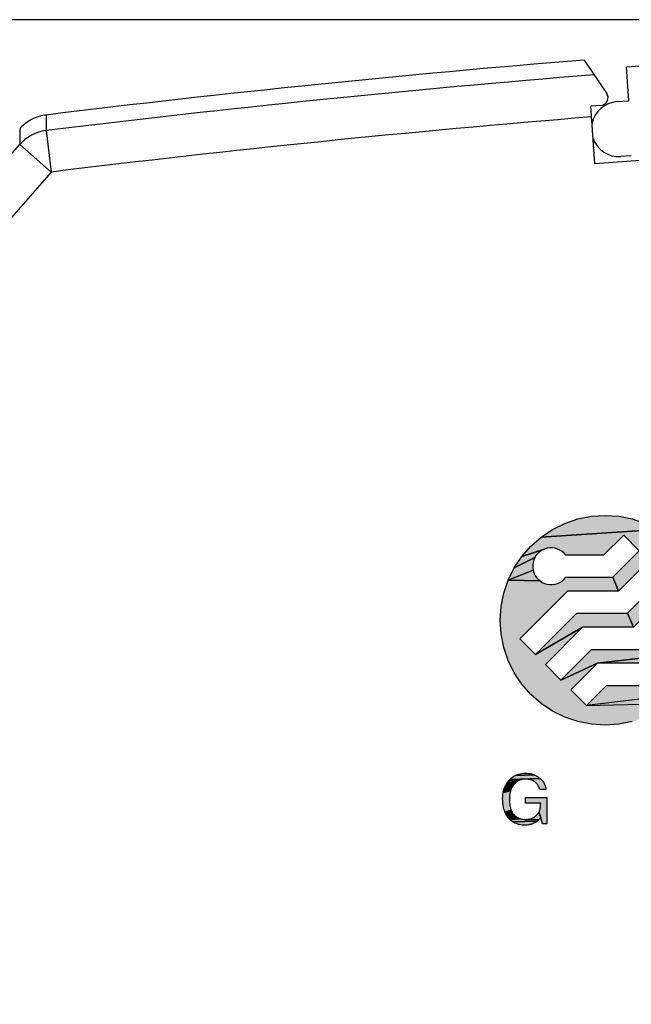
# Model space of a CAD drawing. Header units: millimetres. Extents: x 0 to 420, y 0 to 297.
# Tile 12 of 22: x 181 to 193, y 238 to 256. Entities that reach past the tile are written whole.
import ezdxf

# ---------------------------------------------------------------- set-up
doc = ezdxf.new("R2010")
doc.units = ezdxf.units.MM
doc.header["$LTSCALE"] = 23.1
doc.layers.get('0').update_dxf_attribs({"linetype": 'CONTINUOUS'})
doc.layers.add('T-EM12-T00-000_DXF_DIMENSION', color=7, linetype='CONTINUOUS')
doc.layers.add('T-EM12-T00-0DXF_CONTINUOUS_LINE', color=7, linetype='CONTINUOUS')
doc.styles.get("Standard").update_dxf_attribs({"font": 'txt', "width": 0.8})
doc.dimstyles.new('DIMSTYLE_2', dxfattribs={"dimtxt": 2.5, "dimasz": 3.5, "dimexe": 1, "dimexo": 0, "dimtad": 1, "dimdec": 0, "dimdsep": 46, "dimtxsty": 'Standard', "dimblk": '_FILLED', "dimblk1": '_FILLED', "dimblk2": '_FILLED', "dimcen": 0.09, "dimclrt": 5, "dimadec": 0, "dimazin": 0, "dimtp": 0.3, "dimtm": 0.3, "dimtfac": 1, "dimtdec": 0, "dimtofl": 0, "dimtmove": 0, "dimatfit": 3, "dimldrblk": '_FILLED', "dimfxl": 1, "dimtolj": 1, "dimarcsym": 0})

# ---------------------------------------------------------------- blocks, each defined once
blk = doc.blocks.new('_FILLED')
at = {"color": 0, "linetype": 'ByBlock'}
blk.add_solid([(0, 0), (-1, 0.1429), (-1, -0.1429)], dxfattribs=at)
blk = doc.blocks.new('*D2')
at = {"layer": 'T-EM12-T00-000_DXF_DIMENSION', "color": 2, "linetype": 'Continuous'}
for p, q in [((206.838, 256.375), (168.569, 256.375)), ((169.569, 256.375), (169.569, 207.401)), ((169.569, 158.426), (169.569, 207.401)), ((199.301, 158.426), (168.569, 158.426))]:
    blk.add_line(p, q, dxfattribs=at)
at = {"layer": 'T-EM12-T00-000_DXF_DIMENSION', "color": 2, "linetype": 'Continuous', "xscale": 3.5, "yscale": 3.5, "zscale": 3.5}
for p, rotation in [((169.569, 256.375), 90), ((169.569, 158.426), 270)]:
    blk.add_blockref('_FILLED', p, dxfattribs=dict(at, rotation=rotation))
at = {"layer": 'T-EM12-T00-000_DXF_DIMENSION', "color": 5, "linetype": 'Continuous', "insert": (166.444, 207.401), "char_height": 2.5, "width": 5.89286, "attachment_point": 2, "rotation": 90, "line_spacing_factor": 0.9}
blk.add_mtext('98', dxfattribs=at)
blk = doc.blocks.new('E-T-A-LOGO-GERMANY_BL4', base_point=(198.92, 244.018))
at = {"layer": 'T-EM12-T00-0DXF_CONTINUOUS_LINE', "linetype": 'Continuous', "true_color": 0x0ba1e2}
for points in [[(192.054, 246.925), (192.315, 246.908), (192.572, 246.857), (192.82, 246.773), (193.054, 246.657), (190.837, 246.511), (191.054, 246.657), (191.289, 246.773), (191.537, 246.857), (191.793, 246.908)], [(192.41, 246.549), (192.026, 246.165), (191.304, 246.165), (191.272, 246.202), (191.234, 246.235), (191.192, 246.262), (191.146, 246.283), (191.099, 246.297), (191.049, 246.304), (190.999, 246.304), (190.95, 246.297), (190.902, 246.283), (190.468, 246.142), (190.64, 246.339), (190.837, 246.511), (193.054, 246.657), (193.272, 246.511), (192.707, 246.252)], [(193.469, 246.339), (193.641, 246.142), (192.896, 246.063), (192.311, 245.478), (192.2, 245.745), (192.707, 246.252), (193.272, 246.511)], [(190.744, 246.164), (190.717, 246.122), (190.322, 245.925), (190.468, 246.142), (190.902, 246.283), (190.856, 246.262), (190.815, 246.235), (190.777, 246.202)], [(190.675, 245.93), (190.682, 245.88), (190.207, 245.69), (190.322, 245.925), (190.717, 246.122), (190.696, 246.077), (190.682, 246.029), (190.675, 245.98)], [(193.641, 246.142), (193.786, 245.925), (193.902, 245.69), (193.381, 245.578), (192.595, 244.791), (192.485, 245.058), (193.193, 245.766), (192.896, 246.063)], [(191.272, 245.707), (191.304, 245.745), (192.2, 245.745), (192.311, 245.478), (191.34, 245.478), (190.43, 244.569), (190.727, 244.272), (191.624, 244.791), (190.916, 244.083), (191.213, 243.786), (191.908, 244.105), (191.401, 243.598), (191.698, 243.301), (193.272, 243.338), (193.054, 243.193), (192.82, 243.077), (192.572, 242.993), (192.315, 242.942), (192.054, 242.925), (191.793, 242.942), (191.537, 242.993), (191.289, 243.077), (191.054, 243.193), (190.837, 243.338), (190.64, 243.511), (190.468, 243.707), (190.322, 243.925), (190.207, 244.159), (190.122, 244.407), (190.071, 244.664), (190.054, 244.925), (190.071, 245.186), (190.122, 245.442), (190.207, 245.69), (190.815, 245.675), (190.856, 245.648), (190.902, 245.627), (190.95, 245.613), (190.999, 245.606), (191.049, 245.606), (191.099, 245.613), (191.146, 245.627), (191.192, 245.647), (191.234, 245.674)], [(190.777, 245.707), (190.815, 245.675), (190.207, 245.69), (190.682, 245.88), (190.696, 245.833), (190.717, 245.787), (190.744, 245.745)], [(193.986, 244.407), (193.902, 244.159), (193.786, 243.925), (193.641, 243.707), (193.469, 243.511), (193.207, 243.567), (193.252, 243.588), (193.294, 243.615), (193.332, 243.647), (193.365, 243.685), (193.392, 243.727), (193.412, 243.773), (193.426, 243.82), (193.433, 243.87), (193.433, 243.92), (193.426, 243.969), (193.412, 244.017), (193.392, 244.062), (193.365, 244.104), (193.332, 244.142), (193.294, 244.175), (193.252, 244.202), (193.207, 244.223), (193.159, 244.237), (193.11, 244.244), (193.06, 244.244), (191.908, 244.105), (191.213, 243.786), (191.798, 244.371), (192.769, 244.371), (194.037, 245.186), (194.054, 244.925), (194.037, 244.664)], [(191.624, 244.791), (190.727, 244.272), (191.514, 245.058), (192.485, 245.058), (192.595, 244.791)], [(192.837, 244.142), (192.804, 244.105), (191.908, 244.105), (193.06, 244.244), (193.01, 244.237), (192.962, 244.223), (192.917, 244.202), (192.875, 244.175)], [(193.06, 243.546), (193.11, 243.546), (193.159, 243.553), (193.207, 243.567), (193.469, 243.511), (191.698, 243.301), (192.082, 243.685), (192.804, 243.685), (192.837, 243.647), (192.875, 243.614), (192.917, 243.587), (192.962, 243.567), (193.01, 243.553)], [(190.728, 241.968), (190.752, 241.955), (190.776, 241.94), (190.798, 241.924), (190.818, 241.908), (190.242, 241.892), (190.266, 241.915), (190.291, 241.935), (190.317, 241.952), (190.344, 241.967), (190.703, 241.979)], [(190.502, 242.009), (190.538, 242.01), (190.567, 242.009), (190.596, 242.006), (190.624, 242.002), (190.651, 241.996), (190.677, 241.988), (190.703, 241.979), (190.344, 241.967), (190.373, 241.98), (190.403, 241.991), (190.435, 241.999), (190.468, 242.005)], [(190.327, 241.809), (190.313, 241.792), (190.298, 241.771), (190.145, 241.744), (190.16, 241.777), (190.178, 241.809), (190.358, 241.838), (190.342, 241.824)], [(190.374, 241.85), (190.358, 241.838), (190.178, 241.809), (190.198, 241.839), (190.391, 241.861)], [(190.409, 241.871), (190.391, 241.861), (190.198, 241.839), (190.22, 241.868), (190.467, 241.891), (190.447, 241.885), (190.428, 241.879)], [(190.488, 241.894), (190.467, 241.891), (190.22, 241.868), (190.242, 241.892), (190.818, 241.908), (190.836, 241.892), (190.852, 241.874), (190.867, 241.855), (190.88, 241.836), (190.892, 241.815), (190.902, 241.794), (190.911, 241.772), (190.918, 241.749), (190.924, 241.725), (190.928, 241.7), (190.808, 241.7), (190.803, 241.718), (190.797, 241.735), (190.79, 241.751), (190.782, 241.767), (190.773, 241.782), (190.764, 241.796), (190.753, 241.809), (190.741, 241.822), (190.729, 241.834), (190.715, 241.844), (190.7, 241.854), (190.685, 241.863), (190.669, 241.871), (190.652, 241.878), (190.634, 241.884), (190.615, 241.889), (190.596, 241.892), (190.575, 241.895), (190.554, 241.897), (190.532, 241.897), (190.509, 241.896)], [(190.244, 241.643), (190.238, 241.613), (190.234, 241.582), (190.232, 241.55), (190.231, 241.516), (190.231, 241.483), (190.233, 241.452), (190.236, 241.423), (190.24, 241.394), (190.245, 241.368), (190.251, 241.342), (190.258, 241.319), (190.267, 241.296), (190.144, 241.274), (190.135, 241.297), (190.127, 241.322), (190.121, 241.347), (190.115, 241.374), (190.11, 241.401), (190.107, 241.43), (190.104, 241.46), (190.103, 241.491), (190.102, 241.523), (190.104, 241.563), (190.107, 241.602), (190.113, 241.639), (190.251, 241.671)], [(190.284, 241.748), (190.271, 241.724), (190.26, 241.698), (190.251, 241.671), (190.113, 241.639), (190.121, 241.675), (190.132, 241.711), (190.145, 241.744), (190.298, 241.771)], [(190.539, 241.439), (190.539, 241.547), (190.944, 241.547), (190.944, 241.045), (190.863, 241.045), (190.833, 241.166), (190.792, 241.267), (190.798, 241.281), (190.804, 241.295), (190.81, 241.31), (190.814, 241.326), (190.818, 241.342), (190.821, 241.36), (190.823, 241.378), (190.825, 241.397), (190.826, 241.418), (190.827, 241.439)], [(190.277, 241.275), (190.287, 241.256), (190.299, 241.238), (190.313, 241.222), (190.328, 241.205), (190.192, 241.184), (190.178, 241.206), (190.165, 241.228), (190.153, 241.252), (190.144, 241.274), (190.267, 241.296)], [(190.693, 241.166), (190.707, 241.174), (190.72, 241.184), (190.733, 241.194), (190.744, 241.204), (190.755, 241.216), (190.766, 241.227), (190.775, 241.24), (190.784, 241.253), (190.792, 241.267), (190.833, 241.166), (190.82, 241.15), (190.806, 241.134), (190.791, 241.12), (190.555, 241.129), (190.573, 241.13), (190.59, 241.132), (190.606, 241.134), (190.622, 241.138), (190.638, 241.142), (190.652, 241.147), (190.667, 241.152), (190.68, 241.159)], [(190.344, 241.191), (190.362, 241.178), (190.207, 241.164), (190.192, 241.184), (190.328, 241.205)], [(190.38, 241.166), (190.399, 241.156), (190.223, 241.145), (190.207, 241.164), (190.362, 241.178)], [(190.42, 241.148), (190.441, 241.141), (190.24, 241.128), (190.223, 241.145), (190.399, 241.156)], [(190.537, 241.129), (190.555, 241.129), (190.791, 241.12), (190.776, 241.106), (190.761, 241.094), (190.298, 241.081), (190.278, 241.096), (190.258, 241.111), (190.24, 241.128), (190.441, 241.141), (190.464, 241.135), (190.487, 241.132), (190.511, 241.129)], [(190.745, 241.082), (190.729, 241.072), (190.712, 241.063), (190.694, 241.055), (190.674, 241.047), (190.654, 241.04), (190.634, 241.034), (190.613, 241.029), (190.593, 241.025), (190.572, 241.022), (190.551, 241.02), (190.529, 241.02), (190.502, 241.02), (190.476, 241.022), (190.45, 241.025), (190.426, 241.03), (190.402, 241.035), (190.379, 241.042), (190.358, 241.05), (190.337, 241.059), (190.317, 241.07), (190.298, 241.081), (190.761, 241.094)]]:
    blk.add_hatch(color=142, dxfattribs=at).paths.add_polyline_path(points)
at = {"layer": 'T-EM12-T00-0DXF_CONTINUOUS_LINE', "color": 142, "linetype": 'Continuous', "true_color": 0x0ba1e2}
for points in [[(192.054, 246.925), (192.315, 246.908), (192.572, 246.857), (192.82, 246.773), (193.054, 246.657), (190.837, 246.511), (191.054, 246.657), (191.289, 246.773), (191.537, 246.857), (191.793, 246.908), (192.054, 246.925)], [(192.41, 246.549), (192.026, 246.165), (191.304, 246.165), (191.272, 246.202), (191.234, 246.235), (191.192, 246.262), (191.146, 246.283), (191.099, 246.297), (191.049, 246.304), (190.999, 246.304), (190.95, 246.297), (190.902, 246.283), (190.468, 246.142), (190.64, 246.339), (190.837, 246.511), (193.054, 246.657), (193.272, 246.511), (192.707, 246.252), (192.41, 246.549)], [(193.469, 246.339), (193.641, 246.142), (192.896, 246.063), (192.311, 245.478), (192.2, 245.745), (192.707, 246.252), (193.272, 246.511), (193.469, 246.339)], [(190.744, 246.164), (190.717, 246.122), (190.322, 245.925), (190.468, 246.142), (190.902, 246.283), (190.856, 246.262), (190.815, 246.235), (190.777, 246.202), (190.744, 246.164)], [(190.675, 245.93), (190.682, 245.88), (190.207, 245.69), (190.322, 245.925), (190.717, 246.122), (190.696, 246.077), (190.682, 246.029), (190.675, 245.98), (190.675, 245.93)], [(193.641, 246.142), (193.786, 245.925), (193.902, 245.69), (193.381, 245.578), (192.595, 244.791), (192.485, 245.058), (193.193, 245.766), (192.896, 246.063), (193.641, 246.142)], [(191.272, 245.707), (191.304, 245.745), (192.2, 245.745), (192.311, 245.478), (191.34, 245.478), (190.43, 244.569), (190.727, 244.272), (191.624, 244.791), (190.916, 244.083), (191.213, 243.786), (191.908, 244.105), (191.401, 243.598), (191.698, 243.301), (193.272, 243.338)], [(192.572, 242.993), (192.315, 242.942), (192.054, 242.925), (191.793, 242.942), (191.537, 242.993), (191.289, 243.077), (191.054, 243.193), (190.837, 243.338), (190.64, 243.511), (190.468, 243.707), (190.322, 243.925), (190.207, 244.159), (190.122, 244.407), (190.071, 244.664), (190.054, 244.925), (190.071, 245.186), (190.122, 245.442), (190.207, 245.69), (190.815, 245.675), (190.856, 245.648), (190.902, 245.627), (190.95, 245.613), (190.999, 245.606), (191.049, 245.606), (191.099, 245.613), (191.146, 245.627), (191.192, 245.647), (191.234, 245.674), (191.272, 245.707)], [(190.777, 245.707), (190.815, 245.675), (190.207, 245.69), (190.682, 245.88), (190.696, 245.833), (190.717, 245.787), (190.744, 245.745), (190.777, 245.707)], [(193.06, 244.244), (191.908, 244.105), (191.213, 243.786), (191.798, 244.371), (192.769, 244.371)], [(191.624, 244.791), (190.727, 244.272), (191.514, 245.058), (192.485, 245.058), (192.595, 244.791), (191.624, 244.791)], [(192.837, 244.142), (192.804, 244.105), (191.908, 244.105), (193.06, 244.244), (193.01, 244.237), (192.962, 244.223), (192.917, 244.202), (192.875, 244.175), (192.837, 244.142)], [(193.06, 243.546), (193.11, 243.546), (193.159, 243.553), (193.207, 243.567), (193.469, 243.511), (191.698, 243.301), (192.082, 243.685), (192.804, 243.685), (192.837, 243.647), (192.875, 243.614), (192.917, 243.587), (192.962, 243.567), (193.01, 243.553), (193.06, 243.546)], [(190.728, 241.968), (190.752, 241.955), (190.776, 241.94), (190.798, 241.924), (190.818, 241.908), (190.242, 241.892), (190.266, 241.915), (190.291, 241.935), (190.317, 241.952), (190.344, 241.967), (190.703, 241.979), (190.728, 241.968)], [(190.502, 242.009), (190.538, 242.01), (190.567, 242.009), (190.596, 242.006), (190.624, 242.002), (190.651, 241.996), (190.677, 241.988), (190.703, 241.979), (190.344, 241.967), (190.373, 241.98), (190.403, 241.991), (190.435, 241.999), (190.468, 242.005), (190.502, 242.009)], [(190.327, 241.809), (190.313, 241.792), (190.298, 241.771), (190.145, 241.744), (190.16, 241.777), (190.178, 241.809), (190.358, 241.838), (190.342, 241.824), (190.327, 241.809)], [(190.374, 241.85), (190.358, 241.838), (190.178, 241.809), (190.198, 241.839), (190.391, 241.861), (190.374, 241.85)], [(190.409, 241.871), (190.391, 241.861), (190.198, 241.839), (190.22, 241.868), (190.467, 241.891), (190.447, 241.885), (190.428, 241.879), (190.409, 241.871)], [(190.488, 241.894), (190.467, 241.891), (190.22, 241.868), (190.242, 241.892), (190.818, 241.908), (190.836, 241.892), (190.852, 241.874), (190.867, 241.855), (190.88, 241.836), (190.892, 241.815), (190.902, 241.794), (190.911, 241.772), (190.918, 241.749), (190.924, 241.725), (190.928, 241.7), (190.808, 241.7), (190.803, 241.718), (190.797, 241.735), (190.79, 241.751), (190.782, 241.767), (190.773, 241.782), (190.764, 241.796), (190.753, 241.809), (190.741, 241.822), (190.729, 241.834), (190.715, 241.844), (190.7, 241.854), (190.685, 241.863), (190.669, 241.871), (190.652, 241.878), (190.634, 241.884), (190.615, 241.889), (190.596, 241.892), (190.575, 241.895), (190.554, 241.897), (190.532, 241.897), (190.509, 241.896), (190.488, 241.894)], [(190.244, 241.643), (190.238, 241.613), (190.234, 241.582), (190.232, 241.55), (190.231, 241.516), (190.231, 241.483), (190.233, 241.452), (190.236, 241.423), (190.24, 241.394), (190.245, 241.368), (190.251, 241.342), (190.258, 241.319), (190.267, 241.296), (190.144, 241.274), (190.135, 241.297), (190.127, 241.322), (190.121, 241.347), (190.115, 241.374), (190.11, 241.401), (190.107, 241.43), (190.104, 241.46), (190.103, 241.491), (190.102, 241.523), (190.104, 241.563), (190.107, 241.602), (190.113, 241.639), (190.251, 241.671), (190.244, 241.643)], [(190.284, 241.748), (190.271, 241.724), (190.26, 241.698), (190.251, 241.671), (190.113, 241.639), (190.121, 241.675), (190.132, 241.711), (190.145, 241.744), (190.298, 241.771), (190.284, 241.748)], [(190.539, 241.439), (190.539, 241.547), (190.944, 241.547), (190.944, 241.045), (190.863, 241.045), (190.833, 241.166), (190.792, 241.267), (190.798, 241.281), (190.804, 241.295), (190.81, 241.31), (190.814, 241.326), (190.818, 241.342), (190.821, 241.36), (190.823, 241.378), (190.825, 241.397), (190.826, 241.418), (190.827, 241.439), (190.539, 241.439)], [(190.277, 241.275), (190.287, 241.256), (190.299, 241.238), (190.313, 241.222), (190.328, 241.205), (190.192, 241.184), (190.178, 241.206), (190.165, 241.228), (190.153, 241.252), (190.144, 241.274), (190.267, 241.296), (190.277, 241.275)], [(190.693, 241.166), (190.707, 241.174), (190.72, 241.184), (190.733, 241.194), (190.744, 241.204), (190.755, 241.216), (190.766, 241.227), (190.775, 241.24), (190.784, 241.253), (190.792, 241.267), (190.833, 241.166), (190.82, 241.15), (190.806, 241.134), (190.791, 241.12), (190.555, 241.129), (190.573, 241.13), (190.59, 241.132), (190.606, 241.134), (190.622, 241.138), (190.638, 241.142), (190.652, 241.147), (190.667, 241.152), (190.68, 241.159), (190.693, 241.166)], [(190.344, 241.191), (190.362, 241.178), (190.207, 241.164), (190.192, 241.184), (190.328, 241.205), (190.344, 241.191)], [(190.38, 241.166), (190.399, 241.156), (190.223, 241.145), (190.207, 241.164), (190.362, 241.178), (190.38, 241.166)], [(190.42, 241.148), (190.441, 241.141), (190.24, 241.128), (190.223, 241.145), (190.399, 241.156), (190.42, 241.148)], [(190.537, 241.129), (190.555, 241.129), (190.791, 241.12), (190.776, 241.106), (190.761, 241.094), (190.298, 241.081), (190.278, 241.096), (190.258, 241.111), (190.24, 241.128), (190.441, 241.141), (190.464, 241.135), (190.487, 241.132), (190.511, 241.129), (190.537, 241.129)], [(190.745, 241.082), (190.729, 241.072), (190.712, 241.063), (190.694, 241.055), (190.674, 241.047), (190.654, 241.04), (190.634, 241.034), (190.613, 241.029), (190.593, 241.025), (190.572, 241.022), (190.551, 241.02), (190.529, 241.02), (190.502, 241.02), (190.476, 241.022), (190.45, 241.025), (190.426, 241.03), (190.402, 241.035), (190.379, 241.042), (190.358, 241.05), (190.337, 241.059), (190.317, 241.07), (190.298, 241.081), (190.761, 241.094), (190.745, 241.082)]]:
    blk.add_lwpolyline(points, dxfattribs=at)
blk.add_solid([(193.272, 243.338), (191.698, 243.301), (193.469, 243.511)], dxfattribs=at)

msp = doc.modelspace()

# ---------------------------------------------------------------- linework, layer by layer
at = {"layer": 'T-EM12-T00-0DXF_CONTINUOUS_LINE', "color": 7, "linetype": 'Continuous'}
for p, q in [((192.461, 255.4766), (197.4488, 255.8254)), ((192.085, 254.9741), (191.6591, 255.6056)), ((192.5063, 254.8282), (192.461, 255.4766)), ((191.9711, 254.7406), (191.7816, 254.7274)), ((191.8583, 253.63), (191.7816, 254.7274)), ((192.2819, 254.8125), (192.5063, 254.8282)), ((198.3026, 254.0807), (191.8583, 253.63)), ((192.5546, 253.779), (192.3551, 253.765))]:
    msp.add_line(p, q, dxfattribs=at)
at = {"layer": 'T-EM12-T00-0DXF_CONTINUOUS_LINE', "color": 9, "linetype": 'Continuous'}
for p, q in [((181.3938, 254.5581), (181.3955, 254.2596)), ((180.8919, 254.2938), (180.8933, 253.9969)), ((181.3955, 254.2596), (181.4926, 253.4703)), ((179.4256, 252.3261), (180.8933, 253.9969)), ((180.8933, 253.9969), (181.4926, 253.4703)), ((181.4926, 253.4703), (179.9687, 251.7355))]:
    msp.add_line(p, q, dxfattribs=at)
at = {"layer": 'T-EM12-T00-0DXF_CONTINUOUS_LINE', "color": 7, "linetype": 'Continuous'}
msp.add_lwpolyline([(181.3938, 254.5581), (181.3722, 254.5551), (181.3346, 254.5485), (181.2973, 254.5402), (181.2605, 254.53), (181.2242, 254.5181), (181.1886, 254.5045), (181.1536, 254.4892), (181.1194, 254.4723), (181.086, 254.4537), (181.0536, 254.4336), (181.0221, 254.4119), (180.9917, 254.3888), (180.9625, 254.3642), (180.9345, 254.3383), (180.9077, 254.3111), (180.8919, 254.2938)], dxfattribs=at)
for centre, radius, start, end in [((211.9007, 6.4264), 250, 94.644115, 97.009119), ((191.9607, 254.8902), 0.15, 274, 34), ((192.3185, 254.2887), 0.525, 94, 168.13422), ((192.3185, 254.2887), 0.525, 199.86578, 274)]:
    msp.add_arc(centre, radius, start, end, dxfattribs=at)
at = {"layer": 'T-EM12-T00-0DXF_CONTINUOUS_LINE', "color": 9, "linetype": 'Continuous'}
for centre, radius, start, end in [((211.9007, 6.4264), 249.7035, 94.605844, 97.017107), ((211.9007, 6.4264), 248.9083, 94.632909, 97.017107), ((181.4918, 253.4638), 0.8016, 96.90303, 138.3093)]:
    msp.add_arc(centre, radius, start, end, dxfattribs=at)

# ---------------------------------------------------------------- block references
at = {"layer": 'T-EM12-T00-0DXF_CONTINUOUS_LINE', "color": 2, "linetype": 'Continuous'}
msp.add_blockref('E-T-A-LOGO-GERMANY_BL4', (198.9195, 244.018), dxfattribs=at)

# ---------------------------------------------------------------- dimensions: what is measured, and where the dimension line sits
at = {"layer": 'T-EM12-T00-000_DXF_DIMENSION', "color": 2, "linetype": 'Continuous'}
dim = msp.add_linear_dim(base=(169.5693, 256.3751), p1=(199.3007, 158.4264), p2=(206.8377, 256.3751), angle=90, dimstyle='DIMSTYLE_2', dxfattribs=at)
dim.commit()
dim.dimension.update_dxf_attribs({"geometry": '*D2', "text_midpoint": (169.5693, 207.0436), "dimtype": 160})

doc.saveas('drawing.dxf')
